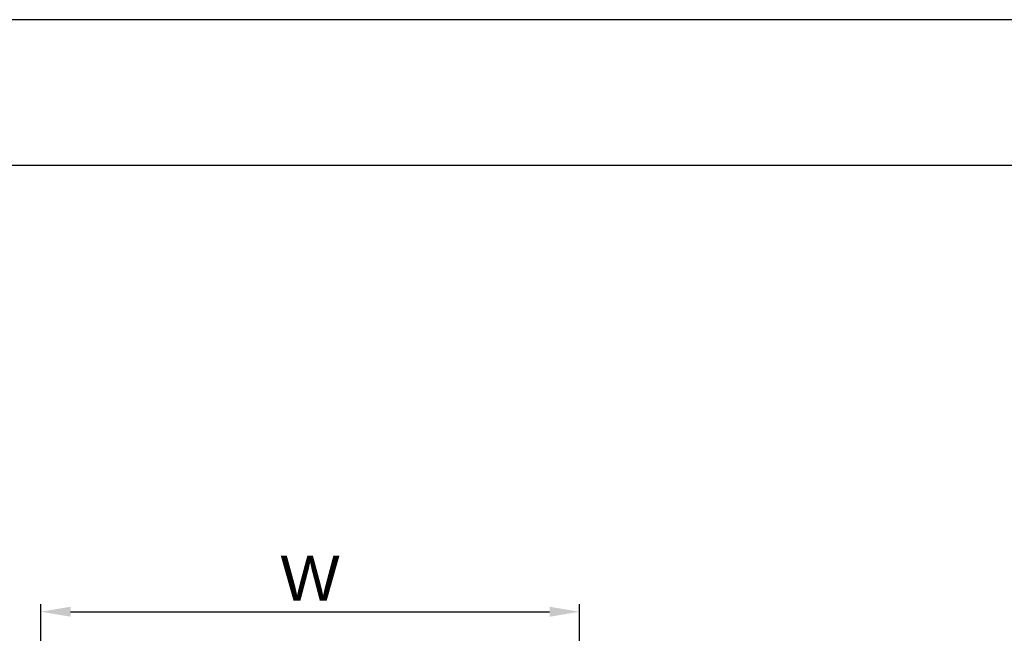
# Model space of a CAD drawing. Header units: millimetres. Extents: x 88 to 1193, y 471 to 1243.
# Tile 36 of 48: x 206 to 338, y 1161 to 1243. Entities that reach past the tile are written whole.
import ezdxf

# ---------------------------------------------------------------- set-up
doc = ezdxf.new("R2010")
doc.units = ezdxf.units.MM
doc.header["$LTSCALE"] = 20
doc.header["$PDMODE"] = 3
doc.header["$PDSIZE"] = 0.3
doc.layers.get('0').update_dxf_attribs({"linetype": 'CONTINUOUS'})
doc.layers.get('Defpoints').update_dxf_attribs({"linetype": 'CONTINUOUS'})
doc.layers.add('DIM', color=6, linetype='CONTINUOUS')
doc.styles.get("Standard").update_dxf_attribs({"font": 'arial.ttf'})
doc.dimstyles.get("Standard").update_dxf_attribs({"dimtxt": 6, "dimasz": 4, "dimexe": 1, "dimexo": 1, "dimgap": 0.09, "dimtad": 1, "dimdec": 1, "dimzin": 0, "dimdsep": 46, "dimtxsty": 'Standard', "dimblk": '_FILLED', "dimcen": 0.09, "dimclrd": 256, "dimclre": 256, "dimadec": 0, "dimazin": 0, "dimtp": 0.1, "dimtm": 0.1, "dimtfac": 1, "dimtdec": 1, "dimtmove": 0, "dimatfit": 3, "dimldrblk": '_FILLED', "dimfxl": 1, "dimtolj": 1, "dimtzin": 0, "dimlwe": -1, "dimarcsym": 0})

# ---------------------------------------------------------------- blocks, each defined once
blk = doc.blocks.new('_FILLED')
at = {"color": 0, "linetype": 'ByBlock'}
blk.add_solid([(0, 0), (-1, 0.167), (-1, -0.167)], dxfattribs=at)
blk = doc.blocks.new('*D4')
at = {"layer": 'Defpoints', "color": 0, "transparency": 16777216}
for p in [(281.04, 1163.72), (281.04, 1141.29), (209.04, 1139.99)]:
    blk.add_point(p, dxfattribs=at)
at = {"layer": 'DIM', "color": 7, "transparency": 16777216}
for p, q in [((209.04, 1140.99), (209.04, 1164.72)), ((281.04, 1142.29), (281.04, 1164.72))]:
    blk.add_line(p, q, dxfattribs=at)
at = {"layer": 'DIM', "color": 7, "lineweight": -2, "transparency": 16777216}
blk.add_line((213.04, 1163.72), (277.04, 1163.72), dxfattribs=at)
at = {"layer": 'DIM', "color": 7, "lineweight": -2, "transparency": 16777216, "xscale": 4, "yscale": 4, "zscale": 4, "rotation": 180}
blk.add_blockref('_FILLED', (209.04, 1163.72), dxfattribs=at)
at = {"layer": 'DIM', "color": 7, "lineweight": -2, "transparency": 16777216, "xscale": 4, "yscale": 4, "zscale": 4}
blk.add_blockref('_FILLED', (281.04, 1163.72), dxfattribs=at)
at = {"layer": 'DIM', "color": 0, "transparency": 16777216, "insert": (245.04, 1168.22), "char_height": 6, "attachment_point": 5}
blk.add_mtext('\\A1;W', dxfattribs=at)

msp = doc.modelspace()

# ---------------------------------------------------------------- linework, layer by layer
at = {"color": 7}
for p, q in [((633.55, 1242.91), (87.55, 1242.91)), ((614.05, 1223.41), (107.05, 1223.41))]:
    msp.add_line(p, q, dxfattribs=at)

# ---------------------------------------------------------------- dimensions: what is measured, and where the dimension line sits
at = {"layer": 'DIM', "color": 7}
dim = msp.add_linear_dim(base=(281.04, 1163.72), p1=(209.04, 1139.99), p2=(281.04, 1141.29), text='W', dimstyle='Standard', override={"dimgap": 1.5, "dimclrd": 7, "dimclre": 7, "dimarcsym": 1}, dxfattribs=at)
dim.commit()
dim.dimension.update_dxf_attribs({"geometry": '*D4', "text_midpoint": (245.04, 1168.22)})

doc.saveas('drawing.dxf')
